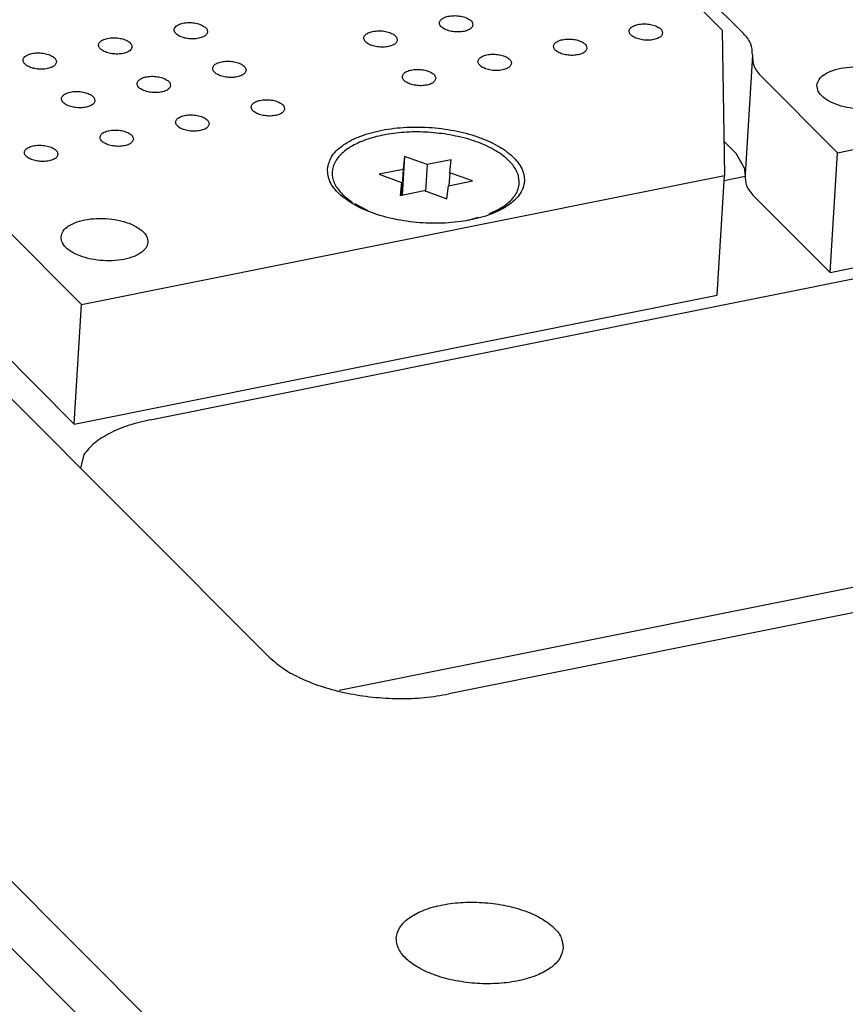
# Model space of a CAD drawing. Header units: inches. Extents: x 155 to 996, y 103 to 697.
# Tile 11 of 81: x 346 to 371, y 324 to 354. Entities that reach past the tile are written whole.
import ezdxf

# ---------------------------------------------------------------- set-up
doc = ezdxf.new("R2010")
doc.units = ezdxf.units.IN

# ---------------------------------------------------------------- blocks, each defined once
blk = doc.blocks.new('E8021-26512__5', base_point=(292.451, 341.761))
at = {"color": 7, "linetype": 'Continuous'}
for p, q in [((366.955, 353.539), (319.075, 401.465)), ((366.955, 353.539), (367.024, 349.195)), ((347.807, 345.34), (367.024, 349.195)), ((366.803, 345.615), (367.024, 349.195)), ((347.807, 345.34), (345.531, 347.618)), ((347.586, 341.761), (366.803, 345.615)), ((347.586, 341.761), (347.807, 345.34)), ((347.586, 341.761), (345.31, 344.039))]:
    blk.add_line(p, q, dxfattribs=at)
for points, knots in [([(359.504, 353.695), (359.498, 353.725), (359.485, 353.793), (359.389, 353.869), (359.262, 353.927), (359.104, 353.964), (358.935, 353.974), (358.774, 353.957), (358.639, 353.915), (358.54, 353.851), (358.493, 353.758), (358.528, 353.659), (358.618, 353.584), (358.747, 353.525), (358.905, 353.488), (359.074, 353.478), (359.236, 353.494), (359.369, 353.537), (359.474, 353.601), (359.494, 353.666), (359.504, 353.695)], [0, 0, 0, 0, 0.088201, 0.201564, 0.345167, 0.510862, 0.68451, 0.850206, 0.993808, 1.107172, 1.195372, 1.283573, 1.396937, 1.540539, 1.706235, 1.879883, 2.045578, 2.189181, 2.302544, 2.390745, 2.390745, 2.390745, 2.390745]), ([(351.573, 353.488), (351.567, 353.518), (351.554, 353.586), (351.458, 353.661), (351.331, 353.72), (351.173, 353.757), (351.004, 353.767), (350.843, 353.75), (350.708, 353.708), (350.609, 353.644), (350.562, 353.55), (350.597, 353.452), (350.687, 353.376), (350.816, 353.317), (350.974, 353.281), (351.143, 353.271), (351.305, 353.287), (351.438, 353.33), (351.543, 353.393), (351.563, 353.459), (351.573, 353.488)], [0, 0, 0, 0, 0.088201, 0.201564, 0.345167, 0.510862, 0.68451, 0.850206, 0.993808, 1.107172, 1.195372, 1.283573, 1.396937, 1.540539, 1.706235, 1.879883, 2.045578, 2.189181, 2.302544, 2.390745, 2.390745, 2.390745, 2.390745]), ([(357.244, 353.242), (357.238, 353.272), (357.226, 353.339), (357.129, 353.415), (357.003, 353.474), (356.844, 353.511), (356.675, 353.521), (356.514, 353.504), (356.379, 353.461), (356.28, 353.398), (356.233, 353.304), (356.268, 353.206), (356.359, 353.13), (356.488, 353.071), (356.646, 353.035), (356.814, 353.024), (356.976, 353.041), (357.109, 353.084), (357.214, 353.147), (357.235, 353.213), (357.244, 353.242)], [0, 0, 0, 0, 0.088201, 0.201564, 0.345167, 0.510862, 0.68451, 0.850206, 0.993808, 1.107172, 1.195372, 1.283573, 1.396937, 1.540539, 1.706235, 1.879883, 2.045578, 2.189181, 2.302544, 2.390745, 2.390745, 2.390745, 2.390745]), ([(365.175, 353.449), (365.169, 353.479), (365.157, 353.547), (365.06, 353.622), (364.933, 353.681), (364.775, 353.718), (364.606, 353.728), (364.445, 353.711), (364.31, 353.669), (364.211, 353.605), (364.164, 353.511), (364.199, 353.413), (364.29, 353.337), (364.419, 353.278), (364.576, 353.242), (364.745, 353.231), (364.907, 353.248), (365.04, 353.291), (365.145, 353.354), (365.166, 353.42), (365.175, 353.449)], [0, 0, 0, 0, 0.088201, 0.201564, 0.345167, 0.510862, 0.68451, 0.850206, 0.993808, 1.107172, 1.195372, 1.283573, 1.396937, 1.540539, 1.706235, 1.879883, 2.045578, 2.189181, 2.302544, 2.390745, 2.390745, 2.390745, 2.390745]), ([(349.313, 353.035), (349.307, 353.065), (349.295, 353.132), (349.198, 353.208), (349.072, 353.267), (348.913, 353.303), (348.745, 353.314), (348.583, 353.297), (348.448, 353.254), (348.349, 353.191), (348.302, 353.097), (348.337, 352.998), (348.428, 352.923), (348.557, 352.864), (348.715, 352.828), (348.883, 352.817), (349.045, 352.834), (349.178, 352.877), (349.283, 352.94), (349.304, 353.006), (349.313, 353.035)], [0, 0, 0, 0, 0.088201, 0.201564, 0.345167, 0.510862, 0.68451, 0.850206, 0.993808, 1.107172, 1.195372, 1.283573, 1.396937, 1.540539, 1.706235, 1.879883, 2.045578, 2.189181, 2.302544, 2.390745, 2.390745, 2.390745, 2.390745]), ([(362.915, 352.996), (362.91, 353.025), (362.897, 353.093), (362.801, 353.169), (362.674, 353.228), (362.515, 353.264), (362.347, 353.275), (362.186, 353.258), (362.05, 353.215), (361.951, 353.152), (361.904, 353.058), (361.94, 352.959), (362.03, 352.884), (362.159, 352.825), (362.317, 352.789), (362.485, 352.778), (362.647, 352.795), (362.78, 352.838), (362.885, 352.901), (362.906, 352.967), (362.915, 352.996)], [0, 0, 0, 0, 0.088201, 0.201564, 0.345167, 0.510862, 0.68451, 0.850206, 0.993808, 1.107172, 1.195372, 1.283573, 1.396937, 1.540539, 1.706235, 1.879883, 2.045578, 2.189181, 2.302544, 2.390745, 2.390745, 2.390745, 2.390745]), ([(347.053, 352.582), (347.048, 352.611), (347.035, 352.679), (346.939, 352.755), (346.812, 352.814), (346.653, 352.85), (346.485, 352.861), (346.324, 352.844), (346.188, 352.801), (346.089, 352.737), (346.043, 352.644), (346.078, 352.545), (346.168, 352.47), (346.297, 352.411), (346.455, 352.374), (346.623, 352.364), (346.785, 352.381), (346.918, 352.424), (347.023, 352.487), (347.044, 352.553), (347.053, 352.582)], [0, 0, 0, 0, 0.088201, 0.201564, 0.345167, 0.510862, 0.68451, 0.850206, 0.993808, 1.107172, 1.195372, 1.283573, 1.396937, 1.540539, 1.706235, 1.879883, 2.045578, 2.189181, 2.302544, 2.390745, 2.390745, 2.390745, 2.390745]), ([(352.724, 352.335), (352.719, 352.365), (352.706, 352.433), (352.61, 352.509), (352.483, 352.568), (352.324, 352.604), (352.156, 352.614), (351.995, 352.598), (351.86, 352.555), (351.761, 352.491), (351.714, 352.398), (351.749, 352.299), (351.839, 352.224), (351.968, 352.165), (352.126, 352.128), (352.294, 352.118), (352.456, 352.135), (352.589, 352.177), (352.694, 352.241), (352.715, 352.307), (352.724, 352.335)], [0, 0, 0, 0, 0.088201, 0.201564, 0.345167, 0.510862, 0.68451, 0.850206, 0.993808, 1.107172, 1.195372, 1.283573, 1.396937, 1.540539, 1.706235, 1.879883, 2.045578, 2.189181, 2.302544, 2.390745, 2.390745, 2.390745, 2.390745]), ([(360.655, 352.542), (360.65, 352.572), (360.637, 352.64), (360.541, 352.716), (360.414, 352.775), (360.255, 352.811), (360.087, 352.822), (359.926, 352.805), (359.791, 352.762), (359.692, 352.698), (359.645, 352.605), (359.68, 352.506), (359.77, 352.431), (359.899, 352.372), (360.057, 352.335), (360.225, 352.325), (360.387, 352.342), (360.52, 352.384), (360.625, 352.448), (360.646, 352.514), (360.655, 352.542)], [0, 0, 0, 0, 0.088201, 0.201564, 0.345167, 0.510862, 0.68451, 0.850206, 0.993808, 1.107172, 1.195372, 1.283573, 1.396937, 1.540539, 1.706235, 1.879883, 2.045578, 2.189181, 2.302544, 2.390745, 2.390745, 2.390745, 2.390745]), ([(358.396, 352.089), (358.39, 352.119), (358.377, 352.187), (358.281, 352.262), (358.154, 352.321), (357.996, 352.358), (357.827, 352.368), (357.666, 352.351), (357.531, 352.309), (357.432, 352.245), (357.385, 352.151), (357.42, 352.053), (357.51, 351.977), (357.639, 351.918), (357.797, 351.882), (357.966, 351.872), (358.127, 351.888), (358.261, 351.931), (358.365, 351.995), (358.386, 352.06), (358.396, 352.089)], [0, 0, 0, 0, 0.088201, 0.201564, 0.345167, 0.510862, 0.68451, 0.850206, 0.993808, 1.107172, 1.195372, 1.283573, 1.396937, 1.540539, 1.706235, 1.879883, 2.045578, 2.189181, 2.302544, 2.390745, 2.390745, 2.390745, 2.390745]), ([(350.465, 351.882), (350.459, 351.912), (350.446, 351.98), (350.35, 352.055), (350.223, 352.114), (350.065, 352.151), (349.896, 352.161), (349.735, 352.144), (349.6, 352.102), (349.501, 352.038), (349.454, 351.944), (349.489, 351.846), (349.579, 351.77), (349.708, 351.711), (349.866, 351.675), (350.035, 351.665), (350.197, 351.681), (350.33, 351.724), (350.434, 351.787), (350.455, 351.853), (350.465, 351.882)], [0, 0, 0, 0, 0.088201, 0.201564, 0.345167, 0.510862, 0.68451, 0.850206, 0.993808, 1.107172, 1.195372, 1.283573, 1.396937, 1.540539, 1.706235, 1.879883, 2.045578, 2.189181, 2.302544, 2.390745, 2.390745, 2.390745, 2.390745]), ([(348.205, 351.429), (348.199, 351.458), (348.187, 351.526), (348.09, 351.602), (347.963, 351.661), (347.805, 351.697), (347.636, 351.708), (347.475, 351.691), (347.34, 351.648), (347.241, 351.585), (347.194, 351.491), (347.229, 351.392), (347.32, 351.317), (347.449, 351.258), (347.606, 351.222), (347.775, 351.211), (347.937, 351.228), (348.07, 351.271), (348.175, 351.334), (348.196, 351.4), (348.205, 351.429)], [0, 0, 0, 0, 0.088201, 0.201564, 0.345167, 0.510862, 0.68451, 0.850206, 0.993808, 1.107172, 1.195372, 1.283573, 1.396937, 1.540539, 1.706235, 1.879883, 2.045578, 2.189181, 2.302544, 2.390745, 2.390745, 2.390745, 2.390745]), ([(353.876, 351.183), (353.87, 351.212), (353.858, 351.28), (353.761, 351.356), (353.635, 351.415), (353.476, 351.451), (353.308, 351.462), (353.147, 351.445), (353.011, 351.402), (352.912, 351.338), (352.865, 351.245), (352.901, 351.146), (352.991, 351.071), (353.12, 351.012), (353.278, 350.975), (353.446, 350.965), (353.608, 350.982), (353.741, 351.025), (353.846, 351.088), (353.867, 351.154), (353.876, 351.183)], [0, 0, 0, 0, 0.088201, 0.201564, 0.345167, 0.510862, 0.68451, 0.850206, 0.993808, 1.107172, 1.195372, 1.283573, 1.396937, 1.540539, 1.706235, 1.879883, 2.045578, 2.189181, 2.302544, 2.390745, 2.390745, 2.390745, 2.390745]), ([(351.616, 350.729), (351.611, 350.759), (351.598, 350.827), (351.502, 350.903), (351.375, 350.961), (351.216, 350.998), (351.048, 351.008), (350.887, 350.992), (350.751, 350.949), (350.653, 350.885), (350.606, 350.792), (350.641, 350.693), (350.731, 350.618), (350.86, 350.559), (351.018, 350.522), (351.186, 350.512), (351.348, 350.529), (351.481, 350.571), (351.586, 350.635), (351.607, 350.7), (351.616, 350.729)], [0, 0, 0, 0, 0.088201, 0.201564, 0.345167, 0.510862, 0.68451, 0.850206, 0.993808, 1.107172, 1.195372, 1.283573, 1.396937, 1.540539, 1.706235, 1.879883, 2.045578, 2.189181, 2.302544, 2.390745, 2.390745, 2.390745, 2.390745]), ([(349.356, 350.276), (349.351, 350.306), (349.338, 350.374), (349.242, 350.449), (349.115, 350.508), (348.957, 350.545), (348.788, 350.555), (348.627, 350.538), (348.492, 350.496), (348.393, 350.432), (348.346, 350.338), (348.381, 350.24), (348.471, 350.164), (348.6, 350.105), (348.758, 350.069), (348.927, 350.058), (349.088, 350.075), (349.221, 350.118), (349.326, 350.181), (349.347, 350.247), (349.356, 350.276)], [0, 0, 0, 0, 0.088201, 0.201564, 0.345167, 0.510862, 0.68451, 0.850206, 0.993808, 1.107172, 1.195372, 1.283573, 1.396937, 1.540539, 1.706235, 1.879883, 2.045578, 2.189181, 2.302544, 2.390745, 2.390745, 2.390745, 2.390745]), ([(355.154, 349.384), (355.169, 349.254), (355.201, 348.972), (355.519, 348.604), (355.972, 348.288), (356.569, 348.032), (357.261, 347.852), (358.01, 347.759), (358.764, 347.76), (359.474, 347.853), (360.096, 348.034), (360.59, 348.292), (360.933, 348.618), (361.082, 349.018), (360.984, 349.434), (360.683, 349.8), (360.224, 350.116), (359.629, 350.372), (358.936, 350.552), (358.188, 350.645), (357.434, 350.645), (356.724, 350.551), (356.1, 350.371), (355.612, 350.113), (355.252, 349.787), (355.185, 349.511), (355.154, 349.384)], [0, 0, 0, 0, 0.383476, 0.837095, 1.391599, 2.04345, 2.769131, 3.5342, 4.299269, 5.024949, 5.6768, 6.231304, 6.684924, 7.068399, 7.451875, 7.905495, 8.459999, 9.111849, 9.83753, 10.602599, 11.367668, 12.093349, 12.7452, 13.299703, 13.753323, 14.136799, 14.136799, 14.136799, 14.136799]), ([(347.097, 349.823), (347.091, 349.852), (347.078, 349.92), (346.982, 349.996), (346.855, 350.055), (346.697, 350.091), (346.528, 350.102), (346.367, 350.085), (346.232, 350.042), (346.133, 349.979), (346.086, 349.885), (346.121, 349.786), (346.211, 349.711), (346.34, 349.652), (346.498, 349.616), (346.667, 349.605), (346.829, 349.622), (346.962, 349.665), (347.067, 349.728), (347.088, 349.794), (347.097, 349.823)], [0, 0, 0, 0, 0.088201, 0.201564, 0.345167, 0.510862, 0.68451, 0.850206, 0.993808, 1.107172, 1.195372, 1.283573, 1.396937, 1.540539, 1.706235, 1.879883, 2.045578, 2.189181, 2.302544, 2.390745, 2.390745, 2.390745, 2.390745]), ([(347.193, 347.355), (347.201, 347.292), (347.219, 347.154), (347.387, 346.981), (347.621, 346.836), (347.924, 346.725), (348.27, 346.655), (348.633, 346.633), (348.984, 346.659), (349.298, 346.732), (349.552, 346.848), (349.73, 346.999), (349.809, 347.194), (349.754, 347.396), (349.596, 347.569), (349.359, 347.714), (349.056, 347.825), (348.711, 347.895), (348.348, 347.917), (347.996, 347.891), (347.681, 347.817), (347.431, 347.702), (347.244, 347.551), (347.209, 347.416), (347.193, 347.355)], [0, 0, 0, 0, 0.185164, 0.409308, 0.68695, 1.012981, 1.371588, 1.741607, 2.100214, 2.426245, 2.703887, 2.928032, 3.113195, 3.298359, 3.522503, 3.800145, 4.126176, 4.484784, 4.854802, 5.21341, 5.539441, 5.817083, 6.041227, 6.226391, 6.226391, 6.226391, 6.226391])]:
    blk.add_open_spline(points, degree=3, knots=knots, dxfattribs=at)
blk = doc.blocks.new('0515-2032_1__9', base_point=(355.27, 347.77))
at = {"color": 7, "linetype": 'Continuous'}
for p, q in [((357.459, 349.764), (357.388, 348.606)), ((357.459, 349.764), (357.417, 349.375)), ((358.136, 349.519), (357.459, 349.764)), ((358.856, 349.663), (358.136, 349.519)), ((358.813, 349.273), (358.856, 349.663)), ((357.417, 349.375), (356.698, 349.23)), ((357.417, 349.375), (357.37, 348.602)), ((358.136, 349.519), (358.088, 348.726)), ((356.698, 349.23), (357.375, 348.985)), ((358.813, 349.273), (358.79, 348.887)), ((359.49, 349.028), (358.813, 349.273)), ((357.375, 348.985), (357.333, 348.595)), ((357.375, 348.985), (357.351, 348.599)), ((358.729, 348.494), (358.771, 348.884)), ((358.771, 348.884), (359.49, 349.028)), ((355.722, 348.522), (355.785, 348.47)), ((355.722, 348.522), (355.909, 348.387)), ((357.333, 348.595), (358.052, 348.739)), ((358.052, 348.739), (358.729, 348.494)), ((355.962, 348.352), (356.362, 348.147)), ((359.992, 348.05), (360.319, 348.201)), ((360.374, 348.235), (360.188, 348.116)), ((360.319, 348.201), (360.374, 348.235)), ((357.089, 347.915), (357.303, 347.871)), ((359.364, 347.858), (359.673, 347.943)), ((358.276, 347.77), (358.425, 347.772)), ((359.332, 347.854), (359.364, 347.858))]:
    blk.add_line(p, q, dxfattribs=at)
for points, knots in [([(358.655, 350.434), (358.439, 350.458), (358.01, 350.507), (357.374, 350.488), (356.776, 350.404), (356.247, 350.252), (355.811, 350.042), (355.49, 349.781), (355.302, 349.468), (355.285, 349.122), (355.437, 348.787), (355.621, 348.615), (355.722, 348.522)], [0, 0, 0, 0, 0.650185, 1.293323, 1.903322, 2.457411, 2.939336, 3.344006, 3.684799, 4.000318, 4.343151, 4.750888, 4.750888, 4.750888, 4.750888]), ([(360.374, 348.235), (360.492, 348.32), (360.706, 348.477), (360.898, 348.819), (360.893, 349.193), (360.696, 349.542), (360.35, 349.849), (359.875, 350.11), (359.298, 350.317), (358.875, 350.394), (358.655, 350.434)], [0, 0, 0, 0, 0.431695, 0.791787, 1.128457, 1.504415, 1.959277, 2.501655, 3.119794, 3.790187, 3.790187, 3.790187, 3.790187])]:
    blk.add_open_spline(points, degree=3, knots=knots, dxfattribs=at)
blk = doc.blocks.new('E8021-66412_MUXIP01', base_point=(292.451, 341.761))
for name, p in [('E8021-26512__5', (292.451, 341.761)), ('0515-2032_1__9', (355.27, 347.77))]:
    blk.add_blockref(name, p)
blk = doc.blocks.new('E8021-26512__11', base_point=(315.146, 346.293))
at = {"color": 7, "linetype": 'Continuous'}
for p, q in [((319.325, 401.749), (367.595, 353.434)), ((370.405, 349.873), (389.621, 353.728)), ((367.861, 352.788), (367.641, 349.225)), ((367.862, 352.797), (367.861, 352.788)), ((370.405, 349.873), (368.129, 352.151)), ((367.008, 350.221), (367.374, 349.854)), ((370.184, 346.293), (389.401, 350.148)), ((367.638, 349.386), (367.374, 349.854)), ((370.184, 346.293), (370.405, 349.873)), ((367.641, 349.225), (367.638, 349.386)), ((367.641, 349.225), (367.64, 349.208)), ((370.184, 346.293), (367.908, 348.571))]:
    blk.add_line(p, q, dxfattribs=at)
for points, knots in [([(367.862, 352.797), (367.857, 352.909), (367.845, 353.152), (367.683, 353.335), (367.595, 353.434)], [0, 0, 0, 0, 0.3266238, 0.7096633, 0.7096633, 0.7096633, 0.7096633]), ([(367.861, 352.788), (367.866, 352.676), (367.878, 352.432), (368.041, 352.25), (368.129, 352.151)], [0, 0, 0, 0, 0.3266238, 0.7096633, 0.7096633, 0.7096633, 0.7096633]), ([(369.79, 351.888), (369.799, 351.825), (369.817, 351.687), (369.985, 351.514), (370.218, 351.369), (370.522, 351.257), (370.868, 351.188), (371.23, 351.166), (371.582, 351.192), (371.896, 351.265), (372.149, 351.38), (372.327, 351.532), (372.406, 351.726), (372.352, 351.929), (372.194, 352.101), (371.957, 352.247), (371.654, 352.358), (371.308, 352.428), (370.945, 352.45), (370.594, 352.423), (370.279, 352.35), (370.029, 352.235), (369.842, 352.084), (369.806, 351.949), (369.79, 351.888)], [0, 0, 0, 0, 0.185164, 0.409308, 0.68695, 1.012981, 1.371588, 1.741607, 2.100214, 2.426245, 2.703887, 2.928032, 3.113195, 3.298359, 3.522503, 3.800145, 4.126176, 4.484784, 4.854802, 5.21341, 5.539441, 5.817083, 6.041227, 6.226391, 6.226391, 6.226391, 6.226391]), ([(367.64, 349.208), (367.646, 349.096), (367.657, 348.853), (367.82, 348.67), (367.908, 348.571)], [0, 0, 0, 0, 0.3266238, 0.7096633, 0.7096633, 0.7096633, 0.7096633])]:
    blk.add_open_spline(points, degree=3, knots=knots, dxfattribs=at)
blk = doc.blocks.new('E8021-66412_MUXIP01_1', base_point=(315.146, 346.293))
blk.add_blockref('E8021-26512__11', (315.146, 346.293))
blk = doc.blocks.new('E8021-24140', base_point=(199.013, 250.256))
at = {"color": 7, "linetype": 'Continuous'}
for p, q in [((412.057, 261.678), (200.949, 472.988)), ((200.005, 471.936), (411.114, 260.627)), ((283.592, 404.686), (353.417, 334.794)), ((349.86, 341.89), (435.722, 359.113)), ((444.652, 350.916), (358.79, 333.693)), ((435.146, 349.771), (355.504, 333.796)), ((367.641, 349.161), (367.014, 349.035)), ((347.875, 340.853), (347.774, 340.443))]:
    blk.add_line(p, q, dxfattribs=at)
for points, knots in [([(349.86, 341.89), (349.638, 341.838), (349.217, 341.74), (348.654, 341.503), (348.19, 341.224), (347.974, 340.97), (347.875, 340.853)], [0, 0, 0, 0, 0.682026, 1.294232, 1.828248, 2.286435, 2.286435, 2.286435, 2.286435]), ([(353.417, 334.794), (353.554, 334.676), (353.848, 334.421), (354.399, 334.133), (355.037, 333.888), (355.751, 333.706), (356.509, 333.589), (357.285, 333.547), (358.051, 333.571), (358.547, 333.653), (358.79, 333.693)], [0, 0, 0, 0, 0.542365, 1.162464, 1.851045, 2.592249, 3.366058, 4.150163, 4.921564, 5.658113, 5.658113, 5.658113, 5.658113]), ([(362.206, 326.097), (362.193, 326.206), (362.166, 326.446), (361.897, 326.757), (361.513, 327.025), (361.007, 327.242), (360.42, 327.395), (359.786, 327.473), (359.147, 327.473), (358.545, 327.394), (358.018, 327.241), (357.599, 327.022), (357.308, 326.746), (357.183, 326.406), (357.266, 326.054), (357.52, 325.744), (357.91, 325.476), (358.413, 325.259), (359.001, 325.106), (359.635, 325.028), (360.274, 325.028), (360.876, 325.107), (361.404, 325.26), (361.818, 325.479), (362.123, 325.755), (362.18, 325.989), (362.206, 326.097)], [0, 0, 0, 0, 0.324979, 0.709403, 1.179321, 1.731737, 2.346721, 2.995084, 3.643448, 4.258432, 4.810848, 5.280766, 5.66519, 5.990169, 6.315148, 6.699572, 7.16949, 7.721906, 8.33689, 8.985253, 9.633617, 10.248601, 10.801017, 11.270935, 11.655359, 11.980338, 11.980338, 11.980338, 11.980338])]:
    blk.add_open_spline(points, degree=3, knots=knots, dxfattribs=at)
blk = doc.blocks.new('E8021-64140', base_point=(199.013, 250.256))
blk.add_blockref('E8021-24140', (199.013, 250.256))
blk = doc.blocks.new('E8021-96540__50', base_point=(199.013, 250.256))
for name, p in [('E8021-64140', (199.013, 250.256)), ('E8021-66412_MUXIP01_1', (315.146, 346.293)), ('E8021-66412_MUXIP01', (292.451, 341.761))]:
    blk.add_blockref(name, p)
blk = doc.blocks.new('Gen1', base_point=(572.3, 417.2))
blk.add_blockref('E8021-96540__50', (199.013, 250.256))

msp = doc.modelspace()

# ---------------------------------------------------------------- block references
msp.add_blockref('Gen1', (572.3, 417.2))

doc.saveas('drawing.dxf')
